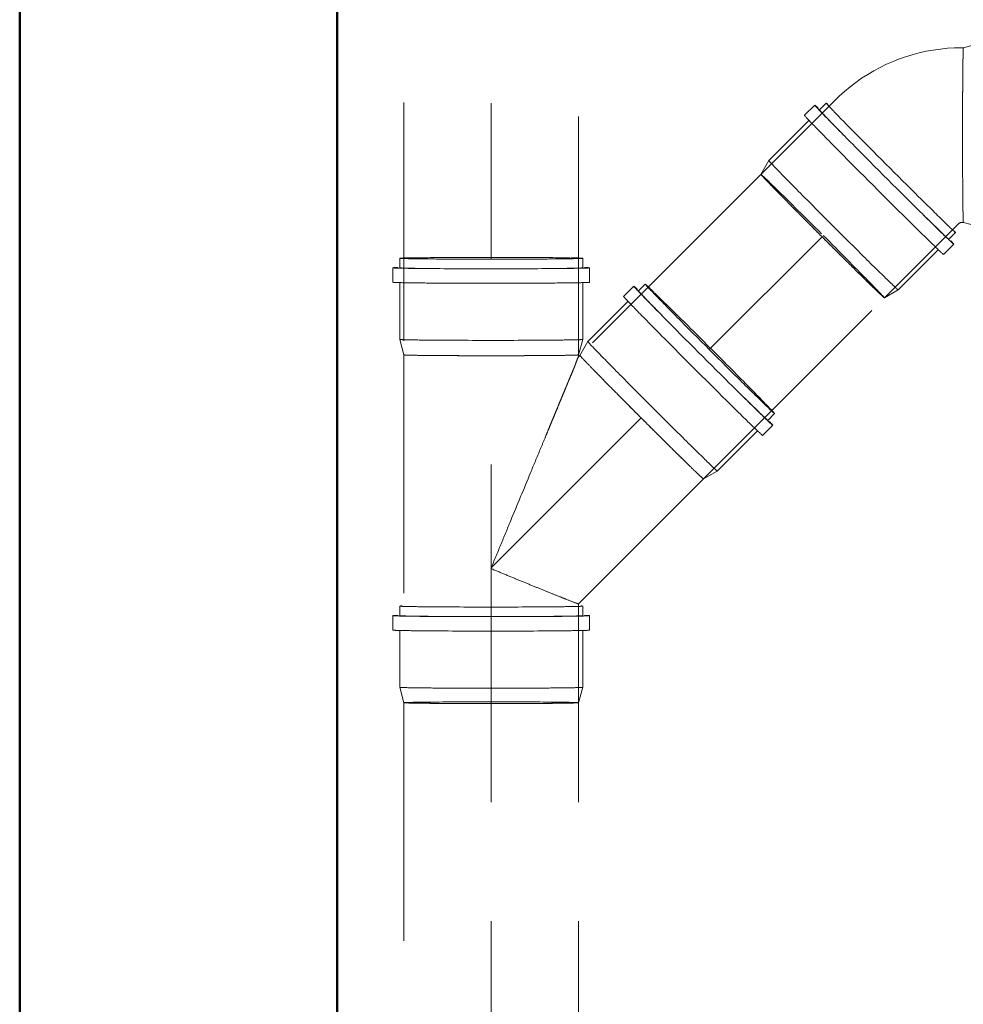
# Model space of a CAD drawing. Header units: millimetres. Extents: x -121 to 21848, y 1231 to 38988.
# Tile 45 of 70: x 14108 to 14702, y 34233 to 34853. Entities that reach past the tile are written whole.
import ezdxf

# ---------------------------------------------------------------- set-up
doc = ezdxf.new("R2010")
doc.units = ezdxf.units.MM
doc.linetypes.add('ADSK_Скрыто', pattern=[300, 150, -150])
doc.linetypes.add('ADSK_Штриховая_ш3 п1_5', pattern=[225, 150, -75])
for name, color, linetype, lineweight in [('A-DETL-____-HDLN', 90, 'ADSK_Скрыто', 9), ('A-DETL-____-MBND', 5, 'ADSK_Штриховая_ш3 п1_5', 20), ('A-WALL-____-MCUT', 113, 'Continuous', 50), ('A-WALL-____-OTLN', 113, 'Continuous', 20)]:
    doc.layers.add(name, color=color, linetype=linetype, lineweight=lineweight)

# ---------------------------------------------------------------- blocks, each defined once
blk = doc.blocks.new('Прямая форма - V line-609756-В_Этаж 01_Канализация')
at = {"layer": 'A-WALL-____-MCUT', "color": 253}
blk.add_line((4619.95, 0), (1759.95, 0), dxfattribs=at)
blk = doc.blocks.new('Прямая форма - SW - 004-609757-В_Этаж 01_Канализация')
blk.add_blockref('Прямая форма - V line-609756-В_Этаж 01_Канализация', (0, 0))
blk = doc.blocks.new('Прямая форма - V line-610129-В_Этаж 01_Канализация')
at = {"layer": 'A-WALL-____-MCUT', "color": 253}
for p, q in [((4619.95, 200), (1079.95, 200)), ((1079.95, 0), (4619.95, 0))]:
    blk.add_line(p, q, dxfattribs=at)
blk = doc.blocks.new('Прямая форма - SW - 004-610130-В_Этаж 01_Канализация')
blk.add_blockref('Прямая форма - V line-610129-В_Этаж 01_Канализация', (0, 0))
blk = doc.blocks.new('V line_ifc_RVT-1-В_Этаж 01_Канализация')
at = {"layer": 'A-WALL-____-OTLN', "color": 9, "lineweight": 20, "rotation": 270}
for name in ['Прямая форма - SW - 004-609757-В_Этаж 01_Канализация', 'Прямая форма - SW - 004-610130-В_Этаж 01_Канализация']:
    blk.add_blockref(name, (33863.24, 38587.58), dxfattribs=at)
blk = doc.blocks.new('ADSK_ППР_Отвод канализационный_Составной - Отвод раструбный-1631693-В_Этаж 01_Канализация')
at = {"layer": 'A-DETL-____-HDLN', "color": 12}
for centre, major_axis, start_param, end_param in [((34457.54, 34779.86), (0, 55), 0.383066, 0.452941), ((34457.54, 34779.86), (0, 55), 0.395686, 0.411861), ((34457.54, 34779.86), (0, 55), 0.021898, 0.329736), ((34457.54, 34779.86), (0, 55), 0.258735, 0.265941), ((34518.34, 34779.86), (0, 55), 0.004142, 0.452941), ((34518.34, 34779.86), (0, 57.6), 5.772275, 6.073764), ((34457.54, 34779.86), (0, 55), 0.523237, 0.527741), ((34518.34, 34779.86), (0, 55), 3.145735, 5.838528), ((34457.54, 34779.86), (0, 55), 0.785628, 0.78954), ((34518.34, 34779.86), (0, 57.6), 5.358002, 5.389729), ((34457.54, 34779.86), (0, 55), 1.047719, 1.051339), ((34407.66, 34754.97), (-40.73, 40.73), 6.279043, 6.283185), ((34411.9, 34759.22), (-38.89, 38.89), 6.279043, 6.283185), ((34457.54, 34779.86), (0, 55), 1.309706, 1.313139), ((34401.22, 34748.54), (-43.77, 43.77), 6.279043, 6.283185), ((34518.34, 34779.86), (0, 57.6), 4.930617, 4.94093), ((34457.54, 34779.86), (0, 55), 1.571655, 1.574938), ((34457.54, 34779.86), (0, 55), 1.833595, 1.836738), ((34368.91, 34716.22), (-38.89, 38.89), 0.39153, 0.403578), ((34457.54, 34779.86), (0, 55), 2.095546, 2.098537), ((34368.91, 34716.22), (-38.89, 38.89), 0.519457, 0.784066), ((34518.34, 34779.86), (0, 57.6), 4.043332, 4.074607), ((34457.54, 34779.86), (0, 55), 2.357535, 2.360336), ((34368.91, 34716.22), (-38.89, 38.89), 1.043056, 1.046053), ((34457.54, 34779.86), (0, 55), 2.619624, 2.622136), ((34368.91, 34716.22), (-38.89, 38.89), 1.304855, 1.308003), ((34457.54, 34779.86), (0, 55), 2.696936, 2.737083), ((34457.54, 34779.86), (0, 55), 2.819333, 3.119287), ((34518.34, 34779.86), (0, 55), 2.696936, 3.141593), ((34518.34, 34779.86), (0, 57.6), 3.349575, 3.659841), ((34512.34, 34779.86), (0, 57.6), 3.141593, 3.145735), ((34368.91, 34716.22), (-38.89, 38.89), 1.566654, 1.569932), ((34503.24, 34779.86), (0, 61.9), 3.141593, 3.145735), ((34368.91, 34716.22), (-38.89, 38.89), 1.828454, 1.831881), ((34368.91, 34716.22), (-38.89, 38.89), 2.090253, 2.093866), ((34368.91, 34716.22), (-38.89, 38.89), 2.352053, 2.355943), ((34368.91, 34716.22), (-38.89, 38.89), 2.729731, 2.745906)]:
    blk.add_ellipse(centre, major_axis=major_axis, ratio=0.01, start_param=start_param, end_param=end_param, dxfattribs=at)
at = {"layer": 'A-DETL-____-MBND', "color": 22}
for p, q in [((34467.24, 34837.46), (34457.54, 34834.86)), ((34503.24, 34837.46), (34467.25, 34837.46)), ((34512.34, 34841.76), (34503.24, 34841.76)), ((34518.34, 34837.46), (34512.34, 34837.46)), ((34457.54, 34834.86), (34456.52, 34834.86)), ((34376.7, 34801.8), (34330.02, 34755.11)), ((34371.17, 34799.95), (34366.93, 34795.7)), ((34363.89, 34798.74), (34357.45, 34792.31)), ((34360.49, 34789.27), (34335.04, 34763.81)), ((34335.04, 34763.81), (34330.02, 34755.11)), ((34407.8, 34677.33), (34454.48, 34724.01)), ((34456.52, 34724.86), (34457.54, 34724.86)), ((34457.54, 34724.86), (34467.24, 34722.26)), ((34467.25, 34722.26), (34503.24, 34722.26)), ((34512.34, 34722.26), (34518.34, 34722.26)), ((34448.39, 34714.24), (34452.63, 34718.49)), ((34503.24, 34717.96), (34512.34, 34717.96)), ((34416.5, 34682.36), (34441.95, 34707.81)), ((34444.99, 34704.77), (34451.43, 34711.2)), ((34407.8, 34677.33), (34416.5, 34682.35))]:
    blk.add_line(p, q, dxfattribs=at)
at = {"layer": 'A-DETL-____-MBND', "color": 22, "flags": 128}
for points in [[(34456.52, 34834.86), (34452.01, 34834.77), (34447.5, 34834.5), (34443.01, 34834.05), (34438.54, 34833.42), (34434.09, 34832.61), (34429.69, 34831.62), (34425.32, 34830.46), (34421.01, 34829.13), (34416.75, 34827.62), (34413.32, 34826.27)], [(34413.32, 34826.27), (34409.18, 34824.46), (34405.12, 34822.48), (34401.15, 34820.34), (34397.26, 34818.05), (34393.46, 34815.6), (34389.77, 34813.01), (34386.18, 34810.27), (34382.71, 34807.38), (34379.35, 34804.36), (34376.7, 34801.8)], [(34454.48, 34724.01), (34454.56, 34724.09), (34454.65, 34724.17), (34454.74, 34724.24), (34454.83, 34724.31), (34454.93, 34724.38), (34455.02, 34724.44), (34455.12, 34724.5), (34455.23, 34724.55), (34455.33, 34724.6), (34455.42, 34724.64)], [(34455.42, 34724.64), (34455.52, 34724.68), (34455.63, 34724.72), (34455.74, 34724.75), (34455.86, 34724.78), (34455.97, 34724.81), (34456.08, 34724.83), (34456.2, 34724.84), (34456.31, 34724.85), (34456.43, 34724.86), (34456.52, 34724.86)]]:
    blk.add_lwpolyline(points, dxfattribs=at)
at = {"layer": 'A-DETL-____-MBND', "color": 22}
for centre, major_axis, start_param, end_param in [((34467.25, 34779.86), (0, 57.6), 0.004142, 3.145735), ((34503.24, 34779.86), (0, 61.9), 0.004142, 3.145735), ((34512.34, 34779.86), (0, 61.9), 0.004142, 3.145735), ((34512.34, 34779.86), (0, 57.6), 0.004142, 0.90174), ((34512.34, 34779.86), (0, 61.9), 5.965498, 6.283185), ((34518.34, 34779.86), (0, 57.6), 0.004142, 3.145735), ((34518.34, 34779.86), (0, 57.6), 6.074633, 6.283185), ((34457.54, 34779.86), (0, 55), 0.265941, 0.394782), ((34457.54, 34779.86), (0, 55), 0.004142, 0.132982), ((34457.54, 34779.86), (0, 55), 0.452941, 0.477149), ((34457.54, 34779.86), (0, 55), 0.78954, 0.8678), ((34457.54, 34779.86), (0, 55), 0.941967, 1.046814), ((34457.54, 34779.86), (0, 55), 0.865741, 0.942644), ((34457.54, 34779.86), (0, 55), 1.051339, 1.308801), ((34411.9, 34759.22), (-40.73, 40.73), 6.279043, 9.420636), ((34411.9, 34759.22), (-40.73, 40.73), 6.078125, 6.279043), ((34407.66, 34754.97), (-43.77, 43.77), 6.279043, 9.420636), ((34407.66, 34754.97), (-43.77, 43.77), 5.974924, 6.279043), ((34407.66, 34754.97), (-40.73, 40.73), 6.279043, 7.176641), ((34411.9, 34759.22), (-38.89, 38.89), 6.279043, 6.283185), ((34457.54, 34779.86), (0, 55), 1.313139, 1.337647), ((34401.22, 34748.54), (-43.77, 43.77), 6.279043, 9.420636), ((34457.54, 34779.86), (0, 55), 1.382304, 1.570751), ((34457.54, 34779.86), (0, 55), 1.335622, 1.384735), ((34457.54, 34779.86), (0, 55), 1.574938, 1.767573), ((34457.54, 34779.86), (0, 55), 1.769089, 1.81142), ((34375.77, 34723.08), (-40.73, 40.73), 6.279043, 9.420636), ((34407.66, 34754.97), (-40.73, 40.73), 1.340286, 1.342255), ((34457.54, 34779.86), (0, 55), 1.81223, 1.832691), ((34457.54, 34779.86), (0, 55), 1.836738, 2.094641), ((34368.91, 34716.22), (-38.89, 38.89), 0, 0.257657), ((34368.91, 34716.22), (-38.89, 38.89), 0, 0.002679), ((34368.91, 34716.22), (-38.89, 38.89), 0.42816, 0.519457), ((34368.91, 34716.22), (-38.89, 38.89), 0.444657, 0.471288), ((34457.54, 34779.86), (0, 55), 2.098537, 2.20791), ((34457.54, 34779.86), (0, 55), 2.206356, 2.282314), ((34457.54, 34779.86), (0, 55), 2.282077, 2.35663), ((34512.34, 34779.86), (0, 57.6), 2.248137, 3.145735), ((34368.91, 34716.22), (-38.89, 38.89), 0.784971, 0.859516), ((34368.91, 34716.22), (-38.89, 38.89), 0.859278, 0.935237), ((34368.91, 34716.22), (-38.89, 38.89), 0.933683, 1.043056), ((34368.91, 34716.22), (-38.89, 38.89), 1.046958, 1.304855), ((34457.54, 34779.86), (0, 55), 2.622136, 2.713909), ((34368.91, 34716.22), (-38.89, 38.89), 1.308907, 1.341596), ((34407.66, 34754.97), (-40.73, 40.73), 2.239853, 3.137451), ((34457.54, 34779.86), (0, 55), 2.670304, 2.696936), ((34457.54, 34779.86), (0, 55), 2.883935, 3.141593), ((34368.91, 34716.22), (-38.89, 38.89), 1.342255, 1.372504), ((34368.91, 34716.22), (-38.89, 38.89), 1.37402, 1.566654), ((34411.9, 34759.22), (-38.89, 38.89), 2.688652, 2.713658), ((34411.9, 34759.22), (-40.73, 40.73), 3.141593, 3.348037), ((34457.54, 34779.86), (0, 55), 3.138913, 3.141593), ((34512.34, 34779.86), (0, 61.9), 3.145735, 3.461415), ((34518.34, 34779.86), (0, 57.6), 3.145735, 3.348706), ((34368.91, 34716.22), (-38.89, 38.89), 1.570836, 1.759289), ((34407.66, 34754.97), (-43.77, 43.77), 3.141593, 3.442395), ((34368.91, 34716.22), (-38.89, 38.89), 1.756857, 1.791054), ((34368.91, 34716.22), (-38.89, 38.89), 1.791677, 1.828454), ((34368.91, 34716.22), (-38.89, 38.89), 1.832785, 2.090253), ((34368.91, 34716.22), (-38.89, 38.89), 2.09477, 2.199626), ((34368.91, 34716.22), (-38.89, 38.89), 2.198949, 2.275851), ((34368.91, 34716.22), (-38.89, 38.89), 2.273793, 2.352053), ((34368.91, 34716.22), (-38.89, 38.89), 2.356847, 2.613852), ((34368.91, 34716.22), (-38.89, 38.89), 2.664443, 2.688652), ((34368.91, 34716.22), (-38.89, 38.89), 2.746811, 2.875651), ((34368.91, 34716.22), (-38.89, 38.89), 3.00861, 3.137451)]:
    blk.add_ellipse(centre, major_axis=major_axis, ratio=0.01, start_param=start_param, end_param=end_param, dxfattribs=at)
blk = doc.blocks.new('ADSK_ППР_Тройник канализационный_Составной - Тройник канализационный-1734365-В_Этаж 01_Канализация')
at = {"layer": 'A-DETL-____-HDLN', "color": 12}
for centre, major_axis, start_param, end_param in [((34160.19, 34702.3), (57.6, 0), 2.623344, 2.9357), ((34160.19, 34702.3), (55, 0), 3.137451, 3.58625), ((34160.19, 34702.3), (55, 0), 0.444657, 3.137451), ((34160.19, 34702.3), (57.6, 0), 2.208578, 2.239853), ((34160.19, 34702.3), (57.6, 0), 1.342255, 1.352568), ((34160.19, 34702.3), (57.6, 0), 0.902488, 0.925184), ((34160.19, 34702.3), (55, 0), 5.830244, 6.279043), ((34160.19, 34702.3), (57.6, 0), 0.207275, 0.510911), ((34160.19, 34696.3), (57.6, 0), 3.137451, 3.141593), ((34160.19, 34687.2), (61.9, 0), 3.137451, 3.141593), ((34297.93, 34645.24), (-40.73, 40.73), 5.773414, 6.131681), ((34297.93, 34645.24), (-38.89, 38.89), 0.004142, 0.452941), ((34297.93, 34645.24), (-38.89, 38.89), 3.145735, 5.838528), ((34297.93, 34645.24), (-40.73, 40.73), 5.358548, 5.389729), ((34160.19, 34641.5), (55, 0), 3.137451, 3.141593), ((34160.19, 34641.5), (55, 0), 3.164862, 3.463853), ((34160.19, 34641.5), (55, 0), 3.524105, 3.58625), ((34160.19, 34641.5), (55, 0), 3.533123, 3.54517), ((34160.19, 34641.5), (55, 0), 3.66105, 3.663561), ((34160.19, 34641.5), (55, 0), 3.922849, 3.925651), ((34160.19, 34641.5), (55, 0), 4.446448, 4.44959), ((34160.19, 34641.5), (55, 0), 4.708247, 4.71153), ((34160.19, 34641.5), (55, 0), 4.970046, 4.97348), ((34160.19, 34641.5), (55, 0), 5.231846, 5.235467), ((34160.19, 34641.5), (55, 0), 5.493645, 5.497557), ((34160.19, 34641.5), (55, 0), 5.755445, 5.759948), ((34160.19, 34641.5), (55, 0), 5.871324, 5.887499), ((34160.19, 34641.5), (55, 0), 6.017244, 6.02445), ((34160.19, 34641.5), (55, 0), 6.066464, 6.25755), ((34254.93, 34602.25), (-38.89, 38.89), 0.025635, 0.220283), ((34254.93, 34602.25), (-38.89, 38.89), 0.523237, 0.527741), ((34254.93, 34602.25), (-38.89, 38.89), 0.785628, 0.78954), ((34254.93, 34602.25), (-38.89, 38.89), 1.047727, 1.051339), ((34297.93, 34645.24), (-40.73, 40.73), 4.043332, 4.074065), ((34254.93, 34602.25), (-38.89, 38.89), 1.309712, 1.313139), ((34297.93, 34645.24), (-38.89, 38.89), 2.696936, 3.141593), ((34297.93, 34645.24), (-40.73, 40.73), 3.347485, 3.658725), ((34254.93, 34602.25), (-38.89, 38.89), 1.571661, 1.574938), ((34293.68, 34641), (-40.73, 40.73), 3.141593, 3.145735), ((34254.93, 34602.25), (-38.89, 38.89), 1.83359, 1.836738), ((34287.25, 34634.57), (-43.77, 43.77), 3.141593, 3.145735), ((34254.93, 34602.25), (-38.89, 38.89), 2.09554, 2.098537), ((34254.93, 34602.25), (-38.89, 38.89), 2.357526, 2.360336), ((34254.93, 34602.25), (-38.89, 38.89), 2.619624, 2.622136), ((34254.93, 34602.25), (-38.89, 38.89), 2.696936, 2.759081), ((34254.93, 34602.25), (-38.89, 38.89), 2.738015, 2.750063), ((34254.93, 34602.25), (-38.89, 38.89), 2.819333, 3.118323), ((34160.19, 34483.31), (55, 0), 3.137451, 3.141593), ((34160.19, 34477.31), (57.6, 0), 3.137451, 3.141593), ((34160.19, 34468.21), (61.9, 0), 3.137451, 3.141593), ((34160.19, 34422.51), (55, 0), 3.533123, 3.54517), ((34160.19, 34422.51), (55, 0), 3.66105, 3.925651), ((34160.19, 34422.51), (55, 0), 4.446448, 4.44959), ((34160.19, 34422.51), (55, 0), 4.708247, 4.71153), ((34160.19, 34422.51), (55, 0), 4.970046, 4.97348), ((34160.19, 34422.51), (55, 0), 5.231846, 5.235467), ((34160.19, 34422.51), (55, 0), 5.493645, 5.49755), ((34160.19, 34422.51), (55, 0), 5.755445, 5.759948), ((34160.19, 34422.51), (55, 0), 6.017244, 6.02445)]:
    blk.add_ellipse(centre, major_axis=major_axis, ratio=0.01, start_param=start_param, end_param=end_param, dxfattribs=at)
at = {"layer": 'A-DETL-____-MBND', "color": 22}
for p, q in [((34102.59, 34702.3), (34102.59, 34696.3)), ((34217.79, 34696.3), (34217.79, 34702.3)), ((34098.29, 34696.3), (34098.29, 34687.2)), ((34222.09, 34687.2), (34222.09, 34696.3)), ((34102.59, 34687.2), (34102.59, 34651.2)), ((34217.79, 34651.2), (34217.79, 34687.2)), ((34249.91, 34684.77), (34243.48, 34678.34)), ((34257.2, 34685.97), (34252.95, 34681.73)), ((34246.52, 34675.29), (34221.07, 34649.84)), ((34102.59, 34651.2), (34105.19, 34641.49)), ((34215.19, 34641.49), (34217.79, 34651.2)), ((34221.06, 34649.84), (34216.04, 34641.14)), ((34105.19, 34641.5), (34105.19, 34422.51)), ((34216.04, 34641.14), (34215.17, 34640.26)), ((34215.19, 34640.26), (34215.19, 34641.5)), ((34334.41, 34600.27), (34338.66, 34604.51)), ((34331.02, 34590.8), (34337.45, 34597.23)), ((34302.52, 34568.38), (34327.98, 34593.84)), ((34293.82, 34563.36), (34302.52, 34568.38)), ((34215.18, 34484.72), (34293.82, 34563.36)), ((34102.59, 34483.31), (34102.59, 34477.31)), ((34215.19, 34422.51), (34215.19, 34484.72)), ((34217.79, 34477.31), (34217.79, 34483.31)), ((34098.29, 34477.31), (34098.29, 34468.21)), ((34222.09, 34468.21), (34222.09, 34477.31)), ((34102.59, 34468.21), (34102.59, 34432.21)), ((34217.79, 34432.21), (34217.79, 34468.21)), ((34102.59, 34432.21), (34105.19, 34422.51)), ((34215.19, 34422.51), (34217.79, 34432.21))]:
    blk.add_line(p, q, dxfattribs=at)
for centre, major_axis, start_param, end_param in [((34160.19, 34702.3), (57.6, 0), 3.137451, 6.279043), ((34160.19, 34702.3), (57.6, 0), 2.936568, 3.137451), ((34160.19, 34702.3), (57.6, 0), 0, 0.206406), ((34160.19, 34696.3), (61.9, 0), 3.137451, 6.279043), ((34160.19, 34696.3), (61.9, 0), 2.828245, 3.137451), ((34160.19, 34696.3), (57.6, 0), 3.137451, 4.035049), ((34160.19, 34696.3), (57.6, 0), 5.379684, 6.279043), ((34160.19, 34696.3), (61.9, 0), 0, 0.324877), ((34160.19, 34687.2), (61.9, 0), 3.137451, 6.279043), ((34293.68, 34641), (-43.77, 43.77), 0.004142, 3.145735), ((34293.68, 34641), (-43.77, 43.77), 5.965498, 6.283185), ((34293.68, 34641), (-40.73, 40.73), 0.004142, 0.90174), ((34297.93, 34645.24), (-40.73, 40.73), 0.004142, 3.145735), ((34297.93, 34645.24), (-40.73, 40.73), 6.13255, 6.283185), ((34287.25, 34634.57), (-43.77, 43.77), 0.004142, 3.145735), ((34160.19, 34651.2), (57.6, 0), 3.137451, 6.279043), ((34261.79, 34609.11), (-40.73, 40.73), 0.004142, 3.145735), ((34160.19, 34641.5), (55, 0), 3.141593, 3.144272), ((34160.19, 34641.5), (55, 0), 3.141593, 3.39925), ((34160.19, 34641.5), (55, 0), 3.569277, 3.66105), ((34160.19, 34641.5), (55, 0), 3.58625, 3.612881), ((34160.19, 34641.5), (55, 0), 3.926555, 4.001109), ((34160.19, 34641.5), (55, 0), 4.000871, 4.076829), ((34160.19, 34641.5), (55, 0), 4.075275, 4.446448), ((34160.19, 34641.5), (55, 0), 4.450495, 4.470955), ((34160.19, 34641.5), (55, 0), 4.471766, 4.514096), ((34160.19, 34641.5), (55, 0), 4.515613, 4.708247), ((34160.19, 34641.5), (55, 0), 4.712434, 4.900881), ((34160.19, 34641.5), (55, 0), 4.89845, 4.947564), ((34160.19, 34641.5), (55, 0), 4.945539, 4.970046), ((34160.19, 34641.5), (55, 0), 4.974384, 5.231846), ((34160.19, 34641.5), (55, 0), 5.236371, 5.341219), ((34160.19, 34641.5), (55, 0), 5.340541, 5.425965), ((34160.19, 34641.5), (55, 0), 5.422756, 5.493645), ((34160.19, 34641.5), (55, 0), 5.806036, 5.830244), ((34160.19, 34641.5), (55, 0), 5.888403, 6.017244), ((34160.19, 34641.5), (55, 0), 6.150203, 6.279043), ((34254.93, 34602.25), (-38.89, 38.89), 0.004142, 0.132982), ((34254.93, 34602.25), (-38.89, 38.89), 0.265941, 0.394782), ((34254.93, 34602.25), (-38.89, 38.89), 0.452941, 0.477149), ((34254.93, 34602.25), (-38.89, 38.89), 0.78954, 0.8678), ((34254.93, 34602.25), (-38.89, 38.89), 0.865741, 0.942644), ((34254.93, 34602.25), (-38.89, 38.89), 0.941967, 1.046823), ((34254.93, 34602.25), (-38.89, 38.89), 1.051339, 1.308807), ((34293.68, 34641), (-40.73, 40.73), 2.248137, 3.145735), ((34254.93, 34602.25), (-38.89, 38.89), 1.313139, 1.349915), ((34254.93, 34602.25), (-38.89, 38.89), 1.350539, 1.384735), ((34254.93, 34602.25), (-38.89, 38.89), 1.382304, 1.570756), ((34254.93, 34602.25), (-38.89, 38.89), 1.574938, 1.767573), ((34297.93, 34645.24), (-40.73, 40.73), 3.145735, 3.346617), ((34293.68, 34641), (-43.77, 43.77), 3.145735, 3.461002), ((34254.93, 34602.25), (-38.89, 38.89), 1.769089, 1.799338), ((34254.93, 34602.25), (-38.89, 38.89), 1.799997, 1.832685), ((34254.93, 34602.25), (-38.89, 38.89), 1.836738, 2.094635), ((34254.93, 34602.25), (-38.89, 38.89), 2.098537, 2.199452), ((34254.93, 34602.25), (-38.89, 38.89), 2.199302, 2.282314), ((34254.93, 34602.25), (-38.89, 38.89), 2.282077, 2.356622), ((34254.93, 34602.25), (-38.89, 38.89), 2.622136, 2.713433), ((34254.93, 34602.25), (-38.89, 38.89), 2.670304, 2.696936), ((34254.93, 34602.25), (-38.89, 38.89), 2.883935, 3.141593), ((34254.93, 34602.25), (-38.89, 38.89), 3.138913, 3.141593), ((34160.19, 34483.31), (57.6, 0), 3.137451, 6.279043), ((34160.19, 34483.31), (57.6, 0), 2.936532, 3.137451), ((34160.19, 34483.31), (55, 0), 3.137451, 3.141593), ((34160.19, 34483.31), (57.6, 0), 0, 0.208043), ((34160.19, 34477.31), (61.9, 0), 3.137451, 6.279043), ((34160.19, 34477.31), (61.9, 0), 2.828245, 3.137451), ((34160.19, 34477.31), (57.6, 0), 3.137451, 4.035049), ((34160.19, 34477.31), (57.6, 0), 5.37968, 6.279043), ((34160.19, 34477.31), (61.9, 0), 0, 0.324877), ((34160.19, 34468.21), (61.9, 0), 3.137451, 6.279043), ((34160.19, 34432.21), (57.6, 0), 3.137451, 6.279043), ((34160.19, 34422.51), (55, 0), 3.141593, 3.144272), ((34160.19, 34422.51), (55, 0), 3.141593, 3.39925), ((34160.19, 34422.51), (55, 0), 3.569277, 3.66105), ((34160.19, 34422.51), (55, 0), 3.58625, 3.612881), ((34160.19, 34422.51), (55, 0), 3.926555, 4.001109), ((34160.19, 34422.51), (55, 0), 4.000871, 4.076829), ((34160.19, 34422.51), (55, 0), 4.075275, 4.446448), ((34160.19, 34422.51), (55, 0), 4.450495, 4.470955), ((34160.19, 34422.51), (55, 0), 4.471766, 4.514096), ((34160.19, 34422.51), (55, 0), 4.515613, 4.708247), ((34160.19, 34422.51), (55, 0), 4.712434, 4.900881), ((34160.19, 34422.51), (55, 0), 4.89845, 4.947564), ((34160.19, 34422.51), (55, 0), 4.945539, 4.970046), ((34160.19, 34422.51), (55, 0), 4.974384, 5.231846), ((34160.19, 34422.51), (55, 0), 5.236371, 5.341219), ((34160.19, 34422.51), (55, 0), 5.340541, 5.42596), ((34160.19, 34422.51), (55, 0), 5.422752, 5.493645), ((34160.19, 34422.51), (55, 0), 5.498454, 5.755445), ((34160.19, 34422.51), (55, 0), 5.806036, 5.830244), ((34160.19, 34422.51), (55, 0), 5.888403, 6.017244), ((34160.19, 34422.51), (55, 0), 6.150203, 6.279043)]:
    blk.add_ellipse(centre, major_axis=major_axis, ratio=0.01, start_param=start_param, end_param=end_param, dxfattribs=at)
for points, knots in [([(34215.19, 34640.28), (34214.92, 34640), (34214.48, 34639.08), (34213.81, 34637.26), (34213.37, 34636.03), (34213, 34635.01), (34212.58, 34633.88), (34211.91, 34632.22), (34210.93, 34629.92), (34209.85, 34627.42), (34209.1, 34625.62), (34208.68, 34624.59), (34208.37, 34623.82), (34208.06, 34623.05), (34207.64, 34622), (34206.87, 34620.13), (34205.73, 34617.39), (34204.3, 34614.03), (34202.89, 34610.61), (34201.48, 34607.15), (34200.02, 34603.64), (34198.53, 34600.09), (34197.06, 34596.52), (34195.58, 34592.92), (34193.57, 34588.09), (34190.03, 34579.56), (34182.87, 34562.27), (34174.57, 34542.23), (34166.22, 34522.08), (34162.06, 34511.99), (34159.96, 34506.95)], [0, 0, 0, 0, 0.05, 0.075, 0.0875, 0.1, 0.1125, 0.125, 0.15, 0.175, 0.1875, 0.19375, 0.2, 0.20625, 0.2125, 0.225, 0.25, 0.275, 0.3, 0.325, 0.35, 0.375, 0.4, 0.425, 0.45, 0.5, 0.6, 0.8, 0.9, 1, 1, 1, 1]), ([(34213.12, 34635.29), (34213.25, 34635.64), (34213.48, 34636.3), (34213.91, 34637.49), (34214.54, 34639.21), (34214.94, 34640.05), (34215.19, 34640.28)], [0.9, 0.9, 0.9, 0.9, 0.9125, 0.925, 0.95, 1, 1, 1, 1]), ([(34159.96, 34506.95), (34163.04, 34505.69), (34169.19, 34503.13), (34178.21, 34499.43), (34186.78, 34495.92), (34194.68, 34492.71), (34201.65, 34489.9), (34208.4, 34487.21), (34213.75, 34485.14), (34215.16, 34484.67), (34215.19, 34484.72)], [0, 0, 0, 0, 0.111111, 0.222222, 0.333333, 0.444444, 0.555556, 0.666667, 0.833333, 1, 1, 1, 1])]:
    blk.add_open_spline(points, degree=3, knots=knots, dxfattribs=at)

msp = doc.modelspace()

# ---------------------------------------------------------------- linework, layer by layer
at = {"layer": 'A-DETL-____-HDLN', "color": 12}
for centre, major_axis, start_param, end_param in [((14702.2504, 34779.8601), (0, 55), 0.39567175, 0.43585099), ((14702.2504, 34779.8601), (0, 55), 0.52359878, 0.52611808), ((14702.2504, 34779.8601), (0, 55), 0.78539816, 0.78820344), ((14702.2504, 34779.8601), (0, 55), 1.04719755, 1.05019127), ((14702.2504, 34779.8601), (0, 55), 1.30899694, 1.31214145), ((14702.2504, 34779.8601), (0, 55), 1.57079633, 1.57408134), ((14702.2504, 34779.8601), (0, 55), 1.83259571, 1.83603152), ((14613.6153, 34716.2236), (-38.8909, 38.8908), 4.74127664, 6.28318531), ((14613.6153, 34716.2236), (-38.8909, 38.8908), 0.39154454, 0.42597814), ((14702.2504, 34779.8601), (0, 55), 2.0943951, 2.09801935), ((14613.6153, 34716.2236), (-38.8909, 38.8908), 0.51908023, 0.52359878), ((14613.6153, 34716.2236), (-38.8909, 38.8908), 0.52359878, 0.78539816), ((14702.2504, 34779.8601), (0, 55), 2.35619449, 2.36010471), ((14613.6153, 34716.2236), (-38.8909, 38.8908), 1.04358172, 1.04719755), ((14702.2504, 34779.8601), (0, 55), 2.61799388, 2.62251243), ((14613.6153, 34716.2236), (-38.8909, 38.8908), 1.30556736, 1.30899694), ((14702.2504, 34779.8601), (0, 55), 2.71516064, 2.73739509), ((14702.2504, 34779.8601), (0, 55), 2.87979326, 2.88711387), ((14613.6153, 34716.2236), (-38.8909, 38.8908), 1.56751673, 1.57079633), ((14613.6153, 34716.2236), (-38.8909, 38.8908), 3.14159265, 4.71238898), ((14613.6153, 34716.2236), (-38.8909, 38.8908), 1.82944579, 1.83259571), ((14613.6153, 34716.2236), (-38.8909, 38.8908), 2.09139516, 2.0943951), ((14613.6153, 34716.2236), (-38.8909, 38.8908), 2.35338079, 2.35619449), ((14613.6153, 34716.2236), (-38.8909, 38.8908), 2.70529094, 2.74592091), ((14404.8942, 34641.4956), (55, 0), 3.39607143, 3.40339203), ((14404.8942, 34641.4956), (55, 0), 3.5331372, 3.5675708), ((14404.8942, 34641.4956), (55, 0), 3.66067289, 3.66519143), ((14404.8942, 34641.4956), (55, 0), 3.9230806, 3.92699082), ((14404.8942, 34641.4956), (55, 0), 4.44715379, 4.45058959), ((14404.8942, 34641.4956), (55, 0), 4.70910396, 4.71238898), ((14404.8942, 34641.4956), (55, 0), 4.97104386, 4.97418837), ((14404.8942, 34641.4956), (55, 0), 5.23299403, 5.23598775), ((14404.8942, 34641.4956), (55, 0), 5.49498186, 5.49778715), ((14404.8942, 34641.4956), (55, 0), 5.75706723, 5.75958653), ((14404.8942, 34641.4956), (55, 0), 5.84733433, 5.88751357), ((14499.6418, 34602.2499), (-38.8909, 38.8908), 0.52359878, 0.52613229), ((14499.6418, 34602.2499), (-38.8909, 38.8908), 0.78539816, 0.78821186), ((14499.6418, 34602.2499), (-38.8909, 38.8908), 1.04719755, 1.0501975), ((14499.6418, 34602.2499), (-38.8909, 38.8908), 1.30899694, 1.31214687), ((14499.6418, 34602.2499), (-38.8909, 38.8908), 1.57079633, 1.57407592), ((14499.6418, 34602.2499), (-38.8909, 38.8908), 1.83259571, 1.83602529), ((14499.6418, 34602.2499), (-38.8909, 38.8908), 2.0943951, 2.09801093), ((14499.6418, 34602.2499), (-38.8909, 38.8908), 2.35619449, 2.3600905), ((14499.6418, 34602.2499), (-38.8909, 38.8908), 2.61799388, 2.62251242), ((14499.6418, 34602.2499), (-38.8909, 38.8908), 2.71561451, 2.75004812), ((14404.8943, 34422.5065), (55, 0), 1.57079633, 3.14159266), ((14404.8943, 34422.5065), (55, 0), 3.39607143, 3.40339203), ((14404.8943, 34422.5065), (55, 0), 3.5331372, 3.5675708), ((14404.8943, 34422.5065), (55, 0), 3.66067289, 3.92699082), ((14404.8943, 34422.5065), (55, 0), 4.44715379, 4.45058959), ((14404.8943, 34422.5065), (55, 0), 4.70910396, 4.71238898), ((14404.8943, 34422.5065), (55, 0), 0, 1.57079633), ((14404.8943, 34422.5065), (55, 0), 4.97104386, 4.97418837), ((14404.8943, 34422.5065), (55, 0), 5.23299404, 5.23598776), ((14404.8943, 34422.5065), (55, 0), 5.49498186, 5.49778714), ((14404.8943, 34422.5065), (55, 0), 5.75706722, 5.75958653), ((14404.8943, 34422.5065), (55, 0), 5.84733433, 5.88751357)]:
    msp.add_ellipse(centre, major_axis=major_axis, ratio=0.0099995, start_param=start_param, end_param=end_param, dxfattribs=at)
at = {"layer": 'A-DETL-____-MBND', "color": 22}
for p, q in [((14349.8937, 35250.4048), (14349.8942, 34641.4955)), ((14404.8937, 35249.8556), (14404.8941, 34701.7343)), ((14459.8942, 34641.4956), (14459.8937, 35250.4049)), ((14574.7244, 34755.1144), (14460.7509, 34641.1408)), ((14542.16, 34644.7682), (14613.2266, 34715.8349)), ((14538.5327, 34563.3591), (14652.5062, 34677.3328)), ((14404.8943, 34422.5065), (14404.8942, 34640.9456)), ((14404.8943, 34507.5023), (14499.2529, 34601.861)), ((14349.8943, 34422.5065), (14349.8999, 27609.9328)), ((14404.8999, 27609.9328), (14404.8943, 34421.9568)), ((14459.8999, 27609.9328), (14459.8943, 34422.5066))]:
    msp.add_line(p, q, dxfattribs=at)
for centre, major_axis, start_param, end_param in [((14702.2504, 34779.8601), (0, 55), 0.13295881, 0.26179939), ((14702.2504, 34779.8601), (0, 55), 0.52702265, 0.78539817), ((14702.2504, 34779.8601), (0, 55), 0.43675556, 0.52359878), ((14702.2504, 34779.8601), (0, 55), 0.78910802, 0.86691653), ((14702.2504, 34779.8601), (0, 55), 0.94148401, 1.04719755), ((14702.2504, 34779.8601), (0, 55), 1.05109584, 1.30899694), ((14702.2504, 34779.8601), (0, 55), 1.31304602, 1.33629198), ((14702.2504, 34779.8601), (0, 55), 1.38409987, 1.57079633), ((14702.2504, 34779.8601), (0, 55), 1.57498591, 1.76962171), ((14702.2504, 34779.8601), (0, 55), 1.81085903, 1.83259571), ((14702.2504, 34779.8601), (0, 55), 1.83693609, 2.0943951), ((14613.6153, 34716.2236), (-38.8909, 38.8908), 0, 0.12884058), ((14613.6153, 34716.2236), (-38.8909, 38.8908), 0.26179939, 0.39063997), ((14702.2504, 34779.8601), (0, 55), 2.09892391, 2.20749176), ((14702.2504, 34779.8601), (0, 55), 2.28115498, 2.35619449), ((14613.6153, 34716.2236), (-38.8909, 38.8908), 0.78539816, 0.86043768), ((14613.6153, 34716.2236), (-38.8909, 38.8908), 0.93410089, 1.04267715), ((14702.2504, 34779.8601), (0, 55), 2.36100928, 2.61799388), ((14613.6153, 34716.2236), (-38.8909, 38.8908), 1.04719755, 1.30466279), ((14613.6153, 34716.2236), (-38.8909, 38.8908), 1.30899694, 1.34166905), ((14702.2504, 34779.8601), (0, 55), 2.67133128, 2.71425608), ((14702.2504, 34779.8601), (0, 55), 2.73829967, 2.87979327), ((14613.6153, 34716.2236), (-38.8909, 38.8908), 1.37197094, 1.56661216), ((14613.6153, 34716.2236), (-38.8909, 38.8908), 1.57079633, 1.75749278), ((14613.6153, 34716.2236), (-38.8909, 38.8908), 1.79174663, 1.82854122), ((14613.6153, 34716.2236), (-38.8909, 38.8908), 1.83259571, 2.09049059), ((14613.6153, 34716.2236), (-38.8909, 38.8908), 2.0943951, 2.20010865), ((14613.6153, 34716.2236), (-38.8909, 38.8908), 2.27467613, 2.35247622), ((14613.6153, 34716.2236), (-38.8909, 38.8908), 2.35619449, 2.70438637), ((14613.6153, 34716.2236), (-38.8909, 38.8908), 2.87979327, 3.00863385), ((14404.8942, 34641.4956), (55, 0), 3.14159266, 3.27043324), ((14404.8942, 34641.4956), (55, 0), 3.40339205, 3.53223263), ((14404.8942, 34641.4956), (55, 0), 3.66519143, 3.92217603), ((14404.8942, 34641.4956), (55, 0), 3.92699082, 4.00203033), ((14404.8942, 34641.4956), (55, 0), 4.07569355, 4.18426139), ((14404.8942, 34641.4956), (55, 0), 4.18879021, 4.44624922), ((14404.8942, 34641.4956), (55, 0), 4.45058959, 4.47232628), ((14404.8942, 34641.4956), (55, 0), 4.5135636, 4.70819939), ((14404.8942, 34641.4956), (55, 0), 4.71238898, 4.89908544), ((14404.8942, 34641.4956), (55, 0), 4.94689333, 4.97013929), ((14404.8942, 34641.4956), (55, 0), 4.97418837, 5.23208947), ((14404.8942, 34641.4956), (55, 0), 5.23598776, 5.3417013), ((14404.8942, 34641.4956), (55, 0), 5.42296312, 5.49407729), ((14404.8942, 34641.4956), (55, 0), 5.49778715, 5.75616266), ((14404.8942, 34641.4956), (55, 0), 5.75958653, 5.84642976), ((14404.8942, 34641.4956), (55, 0), 6.02138592, 6.28318531), ((14499.6418, 34602.2499), (-38.8909, 38.8908), 0, 0.26179939), ((14499.6418, 34602.2499), (-38.8909, 38.8908), 0.3947582, 0.4332362), ((14499.6418, 34602.2499), (-38.8909, 38.8908), 0.43720628, 0.52359878), ((14499.6418, 34602.2499), (-38.8909, 38.8908), 0.52703686, 0.78539816), ((14499.6418, 34602.2499), (-38.8909, 38.8908), 0.78911643, 0.86691652), ((14499.6418, 34602.2499), (-38.8909, 38.8908), 0.941484, 1.04719755), ((14499.6418, 34602.2499), (-38.8909, 38.8908), 1.05110207, 1.30899694), ((14499.6418, 34602.2499), (-38.8909, 38.8908), 1.31305144, 1.34984602), ((14499.6418, 34602.2499), (-38.8909, 38.8908), 1.38409987, 1.57079633), ((14499.6418, 34602.2499), (-38.8909, 38.8908), 1.57498049, 1.76962171), ((14499.6418, 34602.2499), (-38.8909, 38.8908), 1.79992361, 1.83259571), ((14499.6418, 34602.2499), (-38.8909, 38.8908), 1.83692986, 2.0943951), ((14499.6418, 34602.2499), (-38.8909, 38.8908), 2.0989155, 2.1995187), ((14499.6418, 34602.2499), (-38.8909, 38.8908), 2.28115498, 2.35619449), ((14499.6418, 34602.2499), (-38.8909, 38.8908), 2.36099507, 2.61799388), ((14499.6418, 34602.2499), (-38.8909, 38.8908), 2.75095269, 2.87979327), ((14499.6418, 34602.2499), (-38.8909, 38.8908), 3.01275207, 3.14159265), ((14404.8943, 34422.5065), (55, 0), 3.14159266, 3.27043324), ((14404.8943, 34422.5065), (55, 0), 3.40339205, 3.53223263), ((14404.8943, 34422.5065), (55, 0), 3.92699082, 4.00203033), ((14404.8943, 34422.5065), (55, 0), 4.07569355, 4.18426139), ((14404.8943, 34422.5065), (55, 0), 4.18879021, 4.44624922), ((14404.8943, 34422.5065), (55, 0), 4.45058959, 4.47232628), ((14404.8943, 34422.5065), (55, 0), 4.5135636, 4.70819939), ((14404.8943, 34422.5065), (55, 0), 4.71238898, 4.89908544), ((14404.8943, 34422.5065), (55, 0), 4.94689333, 4.97013929), ((14404.8943, 34422.5065), (55, 0), 4.97418837, 5.23208946), ((14404.8943, 34422.5065), (55, 0), 5.23598776, 5.3417013), ((14404.8943, 34422.5065), (55, 0), 5.42295901, 5.49407729), ((14404.8943, 34422.5065), (55, 0), 5.49778715, 5.75616266), ((14404.8943, 34422.5065), (55, 0), 5.75958653, 5.84642976), ((14404.8943, 34422.5065), (55, 0), 6.02138592, 6.1502265)]:
    msp.add_ellipse(centre, major_axis=major_axis, ratio=0.0099995, start_param=start_param, end_param=end_param, dxfattribs=at)

# ---------------------------------------------------------------- block references
at = {"lineweight": 9}
msp.add_blockref('V line_ifc_RVT-1-В_Этаж 01_Канализация', (-19755.2921, 0), dxfattribs=at)
at = {"layer": 'A-DETL-____-HDLN', "color": 12}
for name in ['ADSK_ППР_Отвод канализационный_Составной - Отвод раструбный-1631693-В_Этаж 01_Канализация', 'ADSK_ППР_Тройник канализационный_Составной - Тройник канализационный-1734365-В_Этаж 01_Канализация']:
    msp.add_blockref(name, (-19755.2921, 0), dxfattribs=at)

doc.saveas('drawing.dxf')
